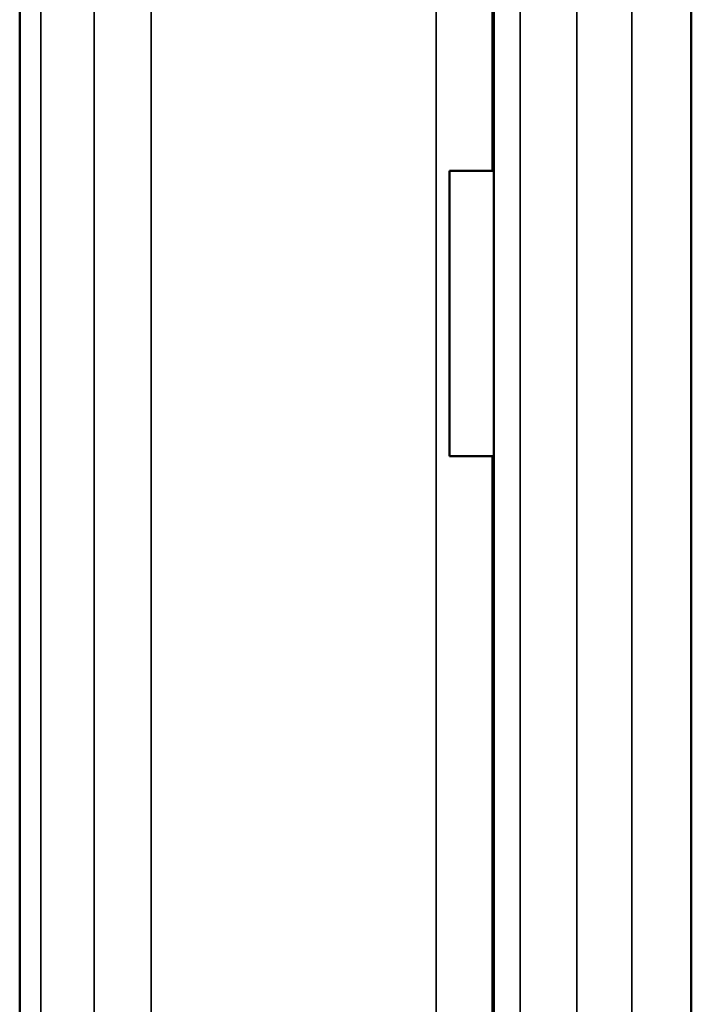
# Model space of a CAD drawing. Header units: millimetres. Extents: x 38 to 2514, y 38 to 1622.
# Tile 248 of 256: x 1545 to 1554, y 804 to 817. Entities that reach past the tile are written whole.
import ezdxf

# ---------------------------------------------------------------- set-up
doc = ezdxf.new("R2010")
doc.units = ezdxf.units.MM
doc.header["$LTSCALE"] = 7.692308
doc.layers.add('Visible (ISO)', color=7, linetype='Continuous', lineweight=50)
doc.layers.add('Visible Narrow (ISO)', color=7, linetype='Continuous', lineweight=35)

msp = doc.modelspace()

# ---------------------------------------------------------------- linework, layer by layer
at = {"layer": 'Visible (ISO)'}
for p, q in [((1554.427, 971.1927), (1554.427, 799.3272)), ((1551.6583, 913.1443), (1551.6583, 798.6424)), ((1545.0079, 912.9571), (1545.0079, 797.2231)), ((1551.0379, 811.1927), (1551.0379, 815.1927)), ((1551.6347, 815.1927), (1551.0379, 815.1927)), ((1551.6583, 815.1927), (1551.6347, 815.1927)), ((1551.6347, 811.1927), (1551.0379, 811.1927)), ((1551.6583, 811.1927), (1551.6347, 811.1927))]:
    msp.add_line(p, q, dxfattribs=at)
at = {"layer": 'Visible Narrow (ISO)'}
for p, q in [((1550.8507, 798.4532), (1550.8507, 916.2927)), ((1546.8527, 913.5969), (1546.8527, 797.5853)), ((1553.5906, 913.5969), (1553.5906, 799.1144)), ((1545.3042, 911.2927), (1545.304, 797.2796)), ((1546.052, 911.2927), (1546.0518, 797.4251)), ((1552.0247, 911.2927), (1552.0245, 798.7298)), ((1552.8224, 911.2927), (1552.8222, 798.9235)), ((1551.6347, 815.1927), (1551.6347, 824.1927)), ((1551.6347, 798.6369), (1551.6347, 811.1927))]:
    msp.add_line(p, q, dxfattribs=at)

doc.saveas('drawing.dxf')
